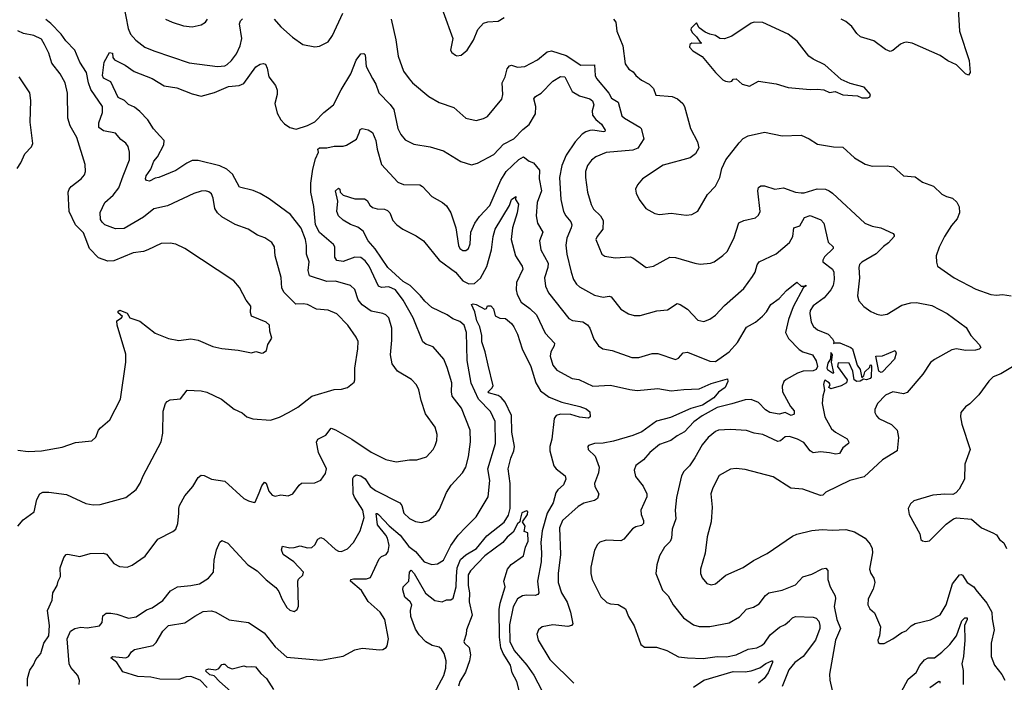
# Model space of a CAD drawing. Extents: x 1443846 to 1577407, y 839182 to 927291.
# Tile 4 of 256: x 1451268 to 1457928, y 846280 to 850762. Entities that reach past the tile are written whole.
import ezdxf

# ---------------------------------------------------------------- set-up
doc = ezdxf.new("R2010")
doc.units = 0

msp = doc.modelspace()

# ---------------------------------------------------------------- linework, layer by layer
at = {"layer": '0CON20XD'}
for points in [[(1451971.1, 850865), (1452002.3, 850702.3), (1452016.7, 850665), (1452053.3, 850623.3), (1452115, 850576.9), (1452175, 850550.6), (1452415, 850470), (1452605, 850445.6), (1452655, 850450.6), (1452671.5, 850458.5), (1452700.8, 850485), (1452735, 850530), (1452760, 850585), (1452769.6, 850635), (1452755.6, 850734.4), (1452762.5, 850755), (1452775, 850767.5)], [(1452989.1, 850765), (1453035, 850713.5), (1453113, 850643), (1453182.5, 850595), (1453265, 850578.8), (1453295, 850583.8), (1453355, 850611.2), (1453384, 850655), (1453453, 850807)], [(1454132.5, 850815), (1454196.7, 850635), (1454182.5, 850555), (1454190.7, 850540.7), (1454215, 850522.5), (1454225, 850517.5), (1454255, 850522.5), (1454293.9, 850556.1), (1454337, 850623), (1454366, 850695), (1454405, 850739.2), (1454435, 850747.8), (1454505, 850751.4), (1454545, 850775.8)], [(1457616, 850835), (1457624.2, 850685), (1457690, 850485), (1457696.7, 850405), (1457685, 850387.5), (1457665, 850396.2), (1457605, 850456), (1457545, 850484), (1457495, 850519.2), (1457305, 850602.5), (1457265, 850610), (1457245, 850606), (1457225, 850596), (1457175, 850552.5), (1457155, 850547.5), (1457125, 850560), (1457045, 850618.6), (1456955.7, 850645.7), (1456929.4, 850669.4), (1456895.7, 850715), (1456855, 850748.6), (1456825, 850765.8)], [(1451255.7, 847335), (1451291.1, 847378.9), (1451365, 847433.8), (1451383.7, 847516.3), (1451404.5, 847555.5), (1451425, 847565.7), (1451465, 847567.1), (1451585, 847551.2), (1451715, 847490), (1451765, 847481.2), (1451813, 847483), (1451985, 847530), (1452055, 847583.3), (1452082.7, 847627.3), (1452103, 847677), (1452224.1, 847905.9), (1452235.9, 847965.9), (1452237.5, 848115), (1452254.3, 848165.7), (1452265, 848180), (1452285, 848191.2), (1452355, 848197.5), (1452400, 848255), (1452495, 848251.2), (1452535, 848242), (1452634, 848195), (1452718.3, 848128.3), (1452773.7, 848103.7), (1452805, 848075.7), (1452845, 848061.9), (1452965, 848052), (1453025, 848073.8), (1453091.9, 848108.1), (1453149.1, 848140.9), (1453245, 848215.7), (1453395, 848260), (1453445, 848262), (1453485, 848273.8), (1453529.5, 848310.5), (1453536, 848325), (1453534.2, 848405), (1453555.6, 848535), (1453556.9, 848585), (1453544.4, 848615), (1453487.8, 848695), (1453412.4, 848772.4), (1453355, 848796.5), (1453275, 848804.4), (1453215, 848835.6), (1453185, 848840.6), (1453135, 848836.9), (1453056.9, 848916.9), (1453041.2, 848945), (1453037.8, 849017.8), (1452996.5, 849165), (1452992, 849225), (1452973.8, 849255), (1452925.7, 849285.7), (1452877.5, 849305), (1452813.9, 849343.9), (1452725, 849376.2), (1452635, 849427.5), (1452607.1, 849455), (1452587.8, 849485), (1452576.9, 849555), (1452565, 849583.8), (1452547.4, 849597.4), (1452525, 849604.3), (1452495, 849601.9), (1452445, 849585.7), (1452267.4, 849502.6), (1452175, 849483.3), (1452104.8, 849425.2), (1451975, 849349.1), (1451916.5, 849346.5), (1451845, 849373.9), (1451825, 849391.5), (1451815, 849410.8), (1451813.3, 849456.7), (1451842.9, 849525), (1451900.5, 849575), (1451938.8, 849625), (1451968.9, 849705), (1452010.5, 849815), (1452011.1, 849865), (1452001.4, 849905), (1451985, 849927.5), (1451951.1, 849951.1), (1451915.4, 849995.4), (1451835, 850009.1), (1451802.9, 850032.9), (1451802.5, 850065), (1451829.2, 850135), (1451827.5, 850175), (1451749.4, 850289.4), (1451732.5, 850335), (1451718.9, 850405), (1451673.9, 850475), (1451640.4, 850555), (1451579.9, 850619.9), (1451549.7, 850665), (1451479.1, 850735), (1451445, 850762.1)], [(1452255, 850765.8), (1452300, 850745), (1452375, 850720.6), (1452435, 850713.1), (1452495, 850726), (1452523.8, 850745), (1452539.2, 850765)], [(1453780.8, 850765), (1453812, 850625), (1453828.2, 850515), (1453863.3, 850413.3), (1453901.5, 850361.5), (1453924.7, 850334.7), (1454035, 850241.4), (1454105, 850201.4), (1454205, 850167.5), (1454285, 850096), (1454355, 850080.8), (1454405, 850092.5), (1454432.1, 850107.9), (1454528.6, 850225), (1454535.6, 850255), (1454532.2, 850335), (1454551.9, 850375), (1454565, 850430), (1454581.2, 850448.8), (1454595, 850453.8), (1454635, 850440.8), (1454685, 850444.2), (1454769.8, 850490.2), (1454835, 850544.2), (1454865, 850552.2), (1454965, 850520), (1455063.8, 850453.8), (1455155, 850455.7), (1455160.4, 850385), (1455168.5, 850365), (1455253.3, 850265), (1455271.7, 850231.7), (1455316.7, 850205), (1455341.7, 850111.7), (1455358.6, 850095), (1455462.5, 850035), (1455470.6, 850025), (1455488.6, 849955), (1455448.3, 849891.7), (1455415, 849878.4), (1455235, 849863.5), (1455166, 849835), (1455135, 849810.8), (1455109.4, 849775), (1455095.6, 849735), (1455095.6, 849694.4), (1455109.5, 849595), (1455132.4, 849512.4), (1455150.2, 849480.2), (1455195.6, 849435), (1455213.8, 849403.8), (1455211.9, 849345), (1455174.2, 849295), (1455165.8, 849275), (1455206.2, 849175), (1455225, 849162), (1455295, 849152), (1455397, 849157), (1455415, 849150), (1455505, 849085.8), (1455555.5, 849094.5), (1455665, 849155.7), (1455705, 849154.2), (1455835, 849114.2), (1455871.7, 849108.3), (1455940, 849115), (1455965, 849124.2), (1456025, 849165.8), (1456052.9, 849195), (1456097.8, 849282.2), (1456132.4, 849387.6), (1456165, 849404.3), (1456245, 849420.8), (1456265, 849438.8), (1456275.5, 849464.5), (1456260, 849605), (1456265, 849626.7), (1456281.2, 849638.8), (1456305, 849638.6), (1456375, 849615.7), (1456435, 849624.4), (1456515, 849594.2), (1456555, 849590), (1456575, 849590.6), (1456663, 849617), (1456717.5, 849615), (1456744, 849605), (1456765, 849588.9), (1456985, 849386), (1457034.4, 849364.4), (1457093.2, 849353.2), (1457176.7, 849315), (1457183.8, 849305), (1457182, 849295), (1457145, 849251.4), (1457111.7, 849228.3), (1457061.3, 849178.7), (1456965, 849121.2), (1456948.8, 849105), (1456944.3, 849085), (1456949.2, 849015), (1456935.8, 848895), (1456945, 848860), (1456978.3, 848821.7), (1457025, 848787.5), (1457065, 848769.2), (1457095, 848762.9), (1457135, 848770.8), (1457235, 848831.1), (1457295, 848847.5), (1457335, 848849.5), (1457438.5, 848828.5), (1457541.9, 848775), (1457669.1, 848679.1), (1457700.8, 848625), (1457758.8, 848565), (1457768.8, 848545), (1457756.8, 848533.2), (1457733.3, 848526.7), (1457665, 848524.6), (1457605, 848536), (1457572.3, 848527.7), (1457455.6, 848464.4), (1457427.9, 848442.1), (1457376.4, 848363.6), (1457270.5, 848239.5), (1457245, 848231.2), (1457175, 848244.2), (1457125, 848222.5), (1457070, 848165), (1457052, 848125), (1457052, 848105), (1457062.7, 848082.7), (1457080, 848065), (1457164.4, 848024.4), (1457203.3, 847985), (1457211.2, 847935), (1457204.2, 847845.8), (1457104.7, 847785.3), (1456980.9, 847669.1), (1456883.3, 847645), (1456720, 847565), (1456700, 847545), (1456685, 847542.5), (1456565, 847586), (1456485, 847593.8), (1456365, 847669.5), (1456175, 847720), (1456115, 847726), (1456075, 847722), (1456000.2, 847679.8), (1455956.2, 847595), (1455943.8, 847555), (1455950.8, 847465), (1455945.6, 847365), (1455918.6, 847265), (1455905, 847152.5), (1455874, 847045), (1455874, 847015), (1455885, 846987.5), (1455915, 846948), (1455945, 846940), (1455975, 846946), (1456044.5, 847005.5), (1456162.4, 847057.6), (1456231.2, 847105), (1456325, 847151.4), (1456495, 847269.2), (1456525, 847281.4), (1456625, 847305.8), (1456696.4, 847313.6), (1456765, 847308.6), (1456855.6, 847314.4), (1456915, 847298.5), (1456987.5, 847255), (1457020.8, 847215), (1457034, 847185), (1457035.7, 847155), (1457015.8, 847045), (1457026, 847015), (1457046, 846985), (1457052, 846955), (1457040.3, 846909.7), (1457006.2, 846845), (1457003.8, 846805), (1457017.7, 846777.7), (1457049.7, 846749.7), (1457091.2, 846655), (1457084, 846595), (1457072.5, 846565), (1457075, 846550), (1457085, 846542.5), (1457115, 846543.3), (1457175, 846573.8), (1457235, 846616.2), (1457265, 846628.8), (1457298.7, 846661.3), (1457325, 846677.1), (1457428.3, 846701.7), (1457493.7, 846736.3), (1457535, 846803.8), (1457578.6, 846945), (1457625, 847008), (1457635, 847010), (1457645, 847003.8), (1457675.6, 846955.6), (1457721.2, 846925), (1457735, 846906.2), (1457808.6, 846815), (1457844.4, 846755), (1457845, 846710), (1457860, 846635), (1457839.2, 846545), (1457840, 846455), (1457862.5, 846395), (1457911.7, 846331.7), (1457931.9, 846295)], [(1455285.5, 850765.5), (1455300, 850745), (1455307.5, 850685), (1455347.5, 850585), (1455363.1, 850463.1), (1455387.3, 850427.3), (1455418.5, 850408.5), (1455436.2, 850385), (1455475, 850353.8), (1455526.7, 850325), (1455555, 850297.5), (1455571.7, 850251.7), (1455682.4, 850242.4), (1455716.6, 850226.6), (1455753.8, 850195), (1455765.7, 850175), (1455806, 850025), (1455852, 849935), (1455862, 849895), (1455838.8, 849855), (1455802.7, 849827.3), (1455621.1, 849778.9), (1455481.2, 849685), (1455446.2, 849645), (1455433.3, 849615), (1455438.3, 849588.3), (1455458.8, 849545), (1455503.3, 849485), (1455565, 849451.2), (1455595, 849444), (1455675, 849452.5), (1455775, 849440), (1455815, 849444.2), (1455854.3, 849465.7), (1455920.3, 849579.7), (1455974.4, 849635.6), (1456004, 849695), (1456018, 849755), (1456043.8, 849815), (1456135, 849930), (1456162.6, 849957.4), (1456194.5, 849975.5), (1456305, 850000.6), (1456425, 849975.6), (1456555, 849980.8), (1456607, 849957), (1456665, 849918.8), (1456772.7, 849902.7), (1456835, 849900), (1456915, 849828), (1456986.7, 849785), (1457035, 849771.4), (1457135, 849774.3), (1457177.3, 849767.3), (1457245, 849706.7), (1457325, 849698.8), (1457375, 849663.8), (1457450, 849635), (1457505, 849582.5), (1457536.7, 849566.7), (1457576.7, 849555), (1457606.8, 849526.8), (1457622.5, 849495), (1457625.8, 849455), (1457609.2, 849415), (1457571.3, 849368.7), (1457524, 849295), (1457487, 849223), (1457468, 849165), (1457468.3, 849121.7), (1457476.2, 849095), (1457588.8, 849015), (1457735, 848939.2), (1457835.9, 848904.1), (1457875, 848899.4), (1457915, 848902.9), (1457975, 848893.3)], [(1457005, 850232.5), (1457019.3, 850240.7), (1457022.5, 850255), (1456980, 850305), (1456885, 850331.2), (1456825, 850356.7), (1456715, 850456.2), (1456634.3, 850494.3), (1456605.7, 850515.7), (1456526.6, 850616.6), (1456465, 850664), (1456295, 850743.8), (1456235, 850744), (1456215, 850737.5), (1456085, 850650), (1456035, 850633.3), (1456003.8, 850633.8), (1455975, 850656), (1455935, 850663.3), (1455905, 850677.5), (1455865, 850707.5), (1455845, 850740), (1455810, 850705), (1455807.5, 850695), (1455816.2, 850675), (1455846.7, 850645), (1455870, 850610), (1455880, 850605), (1455875, 850600), (1455815, 850603.3), (1455800, 850595), (1455797.5, 850575), (1455821.2, 850551.2), (1455885, 850513.3), (1455974.3, 850404.3), (1456023.8, 850355), (1456042.5, 850345), (1456068.3, 850341.7), (1456083.8, 850346.2), (1456095, 850360), (1456115, 850362.5), (1456155, 850326.2), (1456205, 850312), (1456265, 850346.2), (1456385, 850328.9), (1456465, 850304.2), (1456615, 850290), (1456665, 850292.5), (1456706.4, 850286.4), (1456745, 850270), (1456783, 850277), (1456835, 850253.3), (1456935, 850247.5), (1456965, 850233.3), (1457005, 850232.5)], [(1451255, 847850), (1451325, 847842), (1451415, 847845.7), (1451555, 847871.4), (1451645, 847902.5), (1451755.8, 847914.2), (1451782.3, 847937.7), (1451802, 847985), (1451815, 848001.2), (1451878, 848055), (1451949.2, 848195), (1451985.6, 848444.4), (1451985, 848500), (1451928.1, 848695), (1451926, 848725), (1451957.5, 848745), (1451962.5, 848755), (1451935, 848780), (1451935, 848790), (1451945, 848797.5), (1451995, 848776.7), (1452012.5, 848745), (1452081.7, 848721.7), (1452185, 848641.4), (1452275, 848605.8), (1452345, 848592), (1452426.1, 848603.9), (1452475, 848594.2), (1452575, 848550.8), (1452635, 848538), (1452745, 848526.7), (1452835, 848508.8), (1452865, 848518), (1452905, 848506.2), (1452915, 848508.8), (1452937.5, 848525), (1452946.7, 848565), (1452973, 848607), (1452960, 848655), (1452957.5, 848695), (1452935.8, 848715.8), (1452835.8, 848755.8), (1452830.3, 848780.3), (1452831.9, 848825), (1452800, 848865), (1452755, 848950), (1452716.4, 848996.4), (1452386.2, 849215), (1452325, 849244.2), (1452285, 849250), (1452225, 849247.1), (1452135.5, 849204.5), (1452105, 849194.2), (1452035, 849185.8), (1451905, 849130.6), (1451865, 849129.4), (1451801.3, 849151.3), (1451740, 849215), (1451699.7, 849319.7), (1451644.6, 849374.6), (1451603.5, 849465), (1451596.5, 849595), (1451602.2, 849615), (1451617.3, 849632.7), (1451685, 849686), (1451706.6, 849713.4), (1451714.2, 849735.8), (1451711.7, 849781.7), (1451655.5, 849965.5), (1451608.6, 850045), (1451594.4, 850095), (1451591.8, 850265), (1451575.6, 850335), (1451542.5, 850395), (1451485, 850468), (1451464.5, 850535), (1451435.7, 850595), (1451415, 850630), (1451363.3, 850655), (1451295, 850668.1), (1451255.4, 850685.4)], [(1451320, 846255), (1451322, 846305), (1451337, 846363), (1451361.2, 846398.8), (1451376.2, 846435), (1451410, 846475), (1451432, 846545), (1451464.3, 846595), (1451468.9, 846665), (1451457.1, 846765), (1451487.5, 846835), (1451491.2, 846885), (1451522.5, 846935), (1451528.8, 846965), (1451544, 846995), (1451542.9, 847055), (1451566.1, 847123.9), (1451583.3, 847145), (1451592.7, 847147.3), (1451675, 847130), (1451745, 847150.6), (1451833.8, 847153.8), (1451855.8, 847145.8), (1451905, 847083.8), (1451942.3, 847062.3), (1451995, 847058.8), (1452028.3, 847071.7), (1452115.7, 847134.3), (1452202.6, 847247.4), (1452305, 847299.2), (1452324, 847315), (1452336.9, 847355), (1452345.6, 847425), (1452343.5, 847455), (1452350, 847475), (1452385, 847542), (1452439.2, 847605), (1452476, 847665), (1452495, 847682), (1452515, 847679.2), (1452565, 847654), (1452655, 847640.8), (1452785, 847522.5), (1452815, 847507.5), (1452855, 847496.2), (1452860.5, 847499.5), (1452887.5, 847562.5), (1452905, 847608.8), (1452925, 847633.8), (1452935, 847627.5), (1452952.9, 847572.9), (1452975, 847545.6), (1452995, 847538.6), (1453035, 847548), (1453085, 847541.2), (1453115.7, 847554.3), (1453157.7, 847612.3), (1453175, 847626.7), (1453265, 847628.8), (1453305, 847646.7), (1453336.8, 847693.2), (1453342.5, 847725), (1453289.2, 847835), (1453276.4, 847905), (1453285, 847925.6), (1453338.8, 847951.2), (1453375, 847998.6), (1453405, 847988.1), (1453515, 847923.6), (1453645, 847835.7), (1453745, 847788), (1453815, 847772), (1453905, 847784.2), (1453955, 847784), (1454020, 847805), (1454065.6, 847854.4), (1454079.1, 847880.9), (1454089.2, 847915), (1454090.8, 847955), (1454077.5, 848005), (1454013.1, 848095), (1453983.1, 848185), (1453967.4, 848257.4), (1453951.1, 848291.1), (1453917.2, 848327.2), (1453824, 848385), (1453786.9, 848435), (1453775.6, 848495), (1453785.5, 848595), (1453785.5, 848675), (1453765.3, 848745.3), (1453745, 848765.6), (1453725, 848775.6), (1453645, 848790.9), (1453585, 848832.7), (1453557.1, 848867.1), (1453535, 848936), (1453505, 848964.3), (1453405, 848993.5), (1453345, 848990), (1453228.3, 849028.3), (1453219.5, 849065), (1453227.1, 849125), (1453208.2, 849175), (1453208.8, 849235), (1453202.3, 849275), (1453172, 849352), (1453099.2, 849445), (1452955, 849550.5), (1452895, 849587.1), (1452846.6, 849606.6), (1452755, 849628.6), (1452707.4, 849717.4), (1452670.2, 849750.2), (1452622.9, 849772.9), (1452475, 849808.5), (1452435, 849810), (1452397.7, 849792.3), (1452325, 849742.7), (1452210, 849695), (1452185, 849690), (1452145, 849668.8), (1452125.7, 849675), (1452118.9, 849685), (1452123.2, 849705), (1452155, 849750), (1452174.5, 849805), (1452199.6, 849835), (1452243.9, 849916.1), (1452244.5, 849945), (1452215, 849977.3), (1452173.5, 850023.5), (1452134.6, 850085), (1452081.7, 850141.7), (1452045, 850170), (1452005, 850187.5), (1451976, 850215), (1451934.6, 850234.6), (1451885, 850340.8), (1451835, 850366.2), (1451827.5, 850385), (1451838.8, 850475), (1451875, 850540), (1451895.8, 850535), (1451898, 850505), (1451909.2, 850489.2), (1451981.2, 850455), (1452042.4, 850412.4), (1452165, 850363.1), (1452245, 850314.5), (1452330.2, 850300.2), (1452435, 850261.2), (1452495.5, 850245.5), (1452585, 850269.7), (1452680.4, 850310.4), (1452752.8, 850317.2), (1452785, 850330.9), (1452865, 850444), (1452895, 850462), (1452915, 850466.2), (1452930.5, 850460.5), (1452942.9, 850435), (1452954.2, 850375), (1452997.4, 850317.4), (1453009.4, 850285), (1453008.6, 850255), (1452992.9, 850195), (1453009.3, 850129.3), (1453034.6, 850084.6), (1453058.3, 850058.3), (1453095, 850032.2), (1453137.6, 850022.4), (1453214.4, 850045.6), (1453265, 850070), (1453325.8, 850134.2), (1453390, 850185), (1453441.5, 850288.5), (1453508.8, 850395), (1453545, 850488), (1453575, 850530), (1453595, 850533.8), (1453604.2, 850524.2), (1453610.8, 850445), (1453655.4, 850365), (1453677.6, 850325), (1453697.6, 850267.6), (1453775, 850188.9), (1453798.8, 850155), (1453826.2, 850026.2), (1453845.6, 849985), (1453875, 849950), (1453935, 849919.4), (1454045, 849901.5), (1454135, 849874.3), (1454252.8, 849802.8), (1454325, 849780), (1454365, 849790.6), (1454475, 849848.9), (1454541.1, 849918.9), (1454610.6, 849955), (1454670.9, 850019.1), (1454715, 850053.3), (1454756, 850125), (1454758.7, 850175), (1454744.6, 850225.4), (1454757.2, 850242.8), (1454794.8, 850265.2), (1454875, 850346.7), (1454925, 850376.5), (1454955, 850374.4), (1455005, 850276.7), (1455055, 850246.7), (1455125, 850226.3), (1455142.8, 850212.8), (1455151.1, 850185), (1455139.4, 850145), (1455143.5, 850115), (1455165, 850087.5), (1455204.4, 850055), (1455228.8, 850015), (1455226.7, 850005), (1455216.8, 850003.2), (1455145.3, 850015.3), (1455125, 850013.4), (1455096.4, 850003.6), (1455072.7, 849987.3), (1455025, 849936.7), (1454965, 849845.5), (1454935.9, 849775), (1454918.2, 849695), (1454927.8, 849545), (1454946.7, 849465), (1454962.2, 849435), (1454995.6, 849395), (1455001.8, 849375), (1454999.2, 849355), (1454968.7, 849285), (1454962.4, 849237.6), (1454969.2, 849175), (1454997.1, 849055), (1455014.5, 849005), (1455035, 848972.9), (1455055.4, 848955.4), (1455155, 848898.9), (1455215, 848885.6), (1455255, 848891.4), (1455267.9, 848887.9), (1455335, 848804.2), (1455385, 848772.9), (1455425, 848760.6), (1455465, 848761.1), (1455577.9, 848792.1), (1455649.7, 848800.3), (1455715, 848842), (1455735, 848835.8), (1455784.5, 848804.5), (1455855, 848730), (1455895, 848720.8), (1455935, 848735.8), (1455975, 848764), (1456035, 848829.2), (1456165, 848944.3), (1456224.7, 849025.3), (1456242.1, 849055), (1456255.4, 849104.6), (1456269.2, 849125), (1456385, 849178.9), (1456474.7, 849255.3), (1456497.3, 849295), (1456505, 849353.3), (1456545, 849368.6), (1456576.6, 849423.4), (1456615, 849437.9), (1456687.5, 849407.5), (1456707.1, 849385), (1456737.1, 849257.1), (1456769.2, 849225), (1456770, 849215), (1456712.1, 849157.9), (1456700, 849135), (1456701.4, 849125), (1456766.8, 849075), (1456775.3, 849055), (1456777.8, 849005), (1456769.5, 848965), (1456755, 848934.6), (1456708.9, 848881.1), (1456635, 848825.8), (1456615.6, 848795), (1456611.5, 848775), (1456620.6, 848715), (1456636.3, 848686.3), (1456665, 848664.4), (1456735.5, 848635.5), (1456765, 848603.3)], [(1451250, 849755), (1451275, 849792.5), (1451303.8, 849855), (1451347.3, 849902.7), (1451356, 849925), (1451338.3, 850068.3), (1451342.9, 850215), (1451337.8, 850267.8), (1451265, 850376)], [(1451670.8, 846265), (1451671.7, 846291.7), (1451660.6, 846325), (1451615, 846380.4), (1451603.8, 846405), (1451588.8, 846575), (1451611.8, 846625), (1451642, 846645), (1451681.9, 846651.9), (1451725, 846648.1), (1451807, 846663), (1451825.7, 846684.3), (1451830.6, 846729.4), (1451852.2, 846747.8), (1451885, 846748.6), (1451925, 846740), (1452003.1, 846713.1), (1452055, 846721.8), (1452125, 846770), (1452165, 846784.2), (1452236.3, 846833.7), (1452288.3, 846898.3), (1452335, 846925.8), (1452425.6, 846934.4), (1452485, 846947.1), (1452546.2, 846985), (1452579.2, 847025), (1452584, 847106), (1452599.2, 847175), (1452622.3, 847227.7), (1452635, 847240), (1452675, 847220), (1452810.8, 847075), (1452873.4, 847033.4), (1452935, 846973.8), (1453001.7, 846921.7), (1453021.2, 846895), (1453041.2, 846845), (1453075, 846786.7), (1453095, 846768.8), (1453125, 846758.8), (1453145, 846772.5), (1453153.9, 846796.1), (1453150, 846965), (1453155, 846977.5), (1453182.5, 847005), (1453186.7, 847025), (1453122.9, 847095), (1453050, 847145), (1453038.1, 847175), (1453045, 847201.2), (1453095, 847190), (1453125, 847192.7), (1453165, 847203.3), (1453215, 847189.1), (1453245, 847192.1), (1453265, 847209.2), (1453285, 847248), (1453305, 847258.6), (1453325, 847250), (1453405, 847177.5), (1453425, 847166), (1453445, 847164.2), (1453485, 847182), (1453525, 847226.2), (1453571.4, 847305), (1453598.2, 847395), (1453588, 847445), (1453531.8, 847531.8), (1453523.3, 847555), (1453521.8, 847658.2), (1453527.3, 847672.7), (1453545, 847683.8), (1453575, 847675.6), (1453605, 847655.5), (1453639.6, 847605), (1453675, 847576.9), (1453840, 847495), (1453852.9, 847475), (1453867.5, 847425), (1453905, 847388.6), (1453945, 847367.1), (1453985, 847360), (1454035, 847374.2), (1454082.5, 847415), (1454108, 847452), (1454155, 847564), (1454186.6, 847613.4), (1454263.1, 847696.9), (1454286.4, 847735), (1454303.6, 847805), (1454317.2, 847907.2), (1454314.6, 847984.6), (1454255.6, 848135), (1454194.2, 848215), (1454188.6, 848245), (1454190.5, 848305), (1454160.2, 848410.2), (1454137.1, 848465), (1454065, 848550), (1454015, 848567.1), (1453995, 848582), (1453930.4, 848745), (1453862.7, 848865), (1453808.9, 848935), (1453765.7, 848955.7), (1453715, 848951.5), (1453695, 848958.9), (1453631.8, 849095), (1453605, 849131.5), (1453575, 849152.9), (1453535, 849156.1), (1453455, 849126.1), (1453412.6, 849132.6), (1453400.6, 849155), (1453399.5, 849225), (1453391.7, 849241.7), (1453295, 849322.2), (1453268.3, 849375), (1453257.2, 849497.2), (1453237.9, 849595), (1453237.3, 849655), (1453249.9, 849750.1), (1453269.8, 849820.2), (1453290, 849865), (1453285.3, 849885), (1453295, 849896), (1453345.6, 849894.4), (1453395, 849906.9), (1453455, 849905.9), (1453477.7, 849912.3), (1453545.9, 849954.1), (1453564.5, 849995.5), (1453571.4, 850018.6), (1453585, 850026.7), (1453625, 850016.7), (1453655, 849998), (1453677.1, 849945), (1453686.4, 849885), (1453715, 849782.9), (1453825, 849662.2), (1453865, 849646.4), (1453975, 849644.4), (1453993, 849633), (1454055.8, 849565), (1454128.8, 849525), (1454155, 849503.8), (1454184.3, 849454.3), (1454219.2, 849355), (1454236.2, 849235), (1454244.4, 849214.4), (1454265, 849200), (1454285, 849200), (1454303.8, 849215), (1454314, 849245), (1454319.2, 849325), (1454345.8, 849385), (1454379.1, 849430.9), (1454447.1, 849505), (1454523.1, 849676.9), (1454545, 849711.9), (1454558.8, 849735), (1454643.4, 849816.6), (1454675, 849833.8), (1454715, 849804.6), (1454742.7, 849792.7), (1454784.2, 849745), (1454780.9, 849685), (1454797.2, 849605), (1454767.3, 849525), (1454760.8, 849435), (1454771.5, 849385), (1454806.5, 849325), (1454784.4, 849265), (1454793.3, 849205), (1454842, 849115), (1454841.3, 849085), (1454818.5, 849015), (1454825, 848960), (1454844.1, 848914.1), (1454981.4, 848741.4), (1455006.4, 848726.4), (1455077.3, 848717.3), (1455108.8, 848698.8), (1455125.5, 848675), (1455151.4, 848601.4), (1455182, 848555), (1455213.3, 848535), (1455275.8, 848524.2), (1455407.9, 848477.9), (1455455, 848477.5), (1455547, 848503), (1455585, 848504.4), (1455705, 848464.4), (1455725, 848471.4), (1455755, 848508.1), (1455785, 848513.5), (1455935, 848452.5), (1455975, 848449.1), (1456066.5, 848515), (1456122.7, 848577.3), (1456185, 848681.5), (1456244.2, 848715.8), (1456293, 848757), (1456318.9, 848785), (1456348, 848835), (1456405, 848876), (1456455, 848930), (1456525, 848986.7), (1456555, 848960), (1456580, 848960)], [(1452536.5, 846245), (1452489.5, 846295), (1452425, 846320), (1452395, 846317.4), (1452345, 846300), (1452215, 846300.6), (1452155, 846315.8), (1452068.2, 846318.2), (1451965, 846350.8), (1451924.5, 846414.5), (1451883.8, 846445), (1451895, 846455.3), (1451985, 846446.4), (1452004.5, 846455), (1452025, 846485.5), (1452045, 846502.1), (1452170.3, 846529.7), (1452191.7, 846548.3), (1452235.7, 846625), (1452275, 846663.3), (1452385, 846683.3), (1452452, 846728), (1452510.2, 846759.8), (1452565, 846763.8), (1452595, 846754.6), (1452685, 846703.3), (1452815, 846684.2), (1452921.1, 846615), (1452995, 846519.4), (1453075, 846450), (1453305, 846429.2), (1453455, 846456.2), (1453535, 846498.8), (1453585, 846512), (1453705, 846499.2), (1453725, 846502), (1453746.2, 846515), (1453754.1, 846525.9), (1453762, 846575), (1453737.5, 846705), (1453706, 846755), (1453625, 846826), (1453580, 846900), (1453505.8, 846965), (1453508.8, 846975), (1453525, 846980.5), (1453615, 846980.9), (1453640.5, 846989.5), (1453699.2, 847115), (1453715, 847130), (1453746.4, 847143.6), (1453761.1, 847165), (1453766.4, 847205), (1453754.8, 847255), (1453745.2, 847275), (1453688.7, 847345), (1453679.3, 847420.7), (1453685, 847422.9), (1453695, 847414.6), (1453767.4, 847337.4), (1453842.7, 847275), (1453899.2, 847199.2), (1453945.2, 847165.2), (1454005, 847095.6), (1454055, 847076.7), (1454095, 847082.2), (1454135, 847105.8), (1454184.2, 847205.8), (1454235, 847274.4), (1454285, 847328.6), (1454355, 847400), (1454436.4, 847535), (1454447.5, 847645), (1454435.3, 847725), (1454485.3, 847894.7), (1454483.4, 848043.4), (1454451.9, 848111.9), (1454372.4, 848195), (1454322.3, 848302.3), (1454294.1, 848455.9), (1454290.7, 848645), (1454275.5, 848695), (1454245, 848721.1), (1454197.8, 848737.8), (1454159.2, 848765), (1454056.2, 848815), (1454008.3, 848858.3), (1453979.6, 848895), (1453908.4, 848965), (1453861.3, 848991.3), (1453758.2, 849085), (1453672.2, 849212.2), (1453624.5, 849265), (1453592.3, 849332.3), (1453555, 849357.5), (1453505, 849376), (1453456, 849405), (1453424.2, 849435), (1453412.5, 849465), (1453420, 849535), (1453403.1, 849605), (1453425, 849622), (1453433.8, 849615), (1453436, 849595), (1453455, 849576), (1453535, 849550.6), (1453600.3, 849550.3), (1453618.8, 849538.8), (1453636.3, 849506.3), (1453655, 849492.5), (1453685, 849483.6), (1453735, 849480.5), (1453755, 849471.5), (1453772.5, 849455), (1453792.8, 849402.8), (1453820, 849375), (1453860, 849345), (1453949.4, 849299.4), (1453999.4, 849265), (1454106.1, 849135), (1454215.4, 849055), (1454265.2, 848995.2), (1454305, 848975.4), (1454345, 848977.3), (1454385, 849013.5), (1454428.1, 849091.9), (1454460, 849205), (1454469.8, 849295), (1454485, 849344.4), (1454581.9, 849505), (1454595, 849546.2), (1454625, 849566.2), (1454622, 849545), (1454642.5, 849515), (1454633.3, 849455), (1454602.3, 849355), (1454593.3, 849275), (1454620.8, 849165), (1454657.8, 849107.8), (1454667.8, 849095), (1454671.5, 849075), (1454629.3, 848985), (1454626.8, 848935), (1454632.1, 848902.1), (1454660.1, 848850.1), (1454718.3, 848808.3), (1454764.5, 848765), (1454821.9, 848641.9), (1454885.7, 848575), (1454883.1, 848555), (1454860.5, 848515), (1454855.5, 848485), (1454873.1, 848425), (1454900.4, 848390.4), (1455005, 848335.6), (1455049.1, 848329.1), (1455145, 848283.5), (1455265, 848290.9), (1455395, 848260.7), (1455445, 848254.7), (1455585, 848267.1), (1455675, 848252.3), (1455759.5, 848259.5), (1455865, 848266), (1455945, 848301.5), (1456055, 848332.5), (1456058.8, 848315), (1456040, 848275), (1455995, 848243.2), (1455962.7, 848205), (1455885.8, 848155), (1455807.2, 848132.8), (1455669, 848071), (1455575, 848046.6), (1455476.1, 847973.9), (1455415, 847948.7), (1455285, 847911.8), (1455215, 847897.8), (1455155, 847896), (1455115, 847882.5), (1455110, 847875), (1455113.3, 847855), (1455159.7, 847809.7), (1455188.5, 847735), (1455182.4, 847697.6), (1455156.9, 847625), (1455158.1, 847605), (1455184.5, 847555), (1455175.9, 847524.1), (1455155, 847510.5), (1455085, 847492.5), (1455045, 847468.9), (1454940, 847375), (1454918.8, 847325), (1454927.1, 847145), (1454909.2, 847015), (1454909.6, 846955), (1454933.8, 846885), (1454971.4, 846821.4), (1454993.6, 846753.6), (1455009.2, 846675), (1455000, 846665), (1454975, 846657.8), (1454875, 846669.5), (1454802.5, 846655), (1454776.2, 846635), (1454765.8, 846605), (1454774.3, 846565), (1454853.6, 846435), (1455017.1, 846275)], [(1456580, 848960), (1456585, 848966.7), (1456585, 848960), (1456570.7, 848949.3), (1456500.2, 848819.8), (1456469.3, 848735), (1456448, 848645), (1456469.2, 848605), (1456540.6, 848530.6), (1456565.8, 848515.8), (1456631.4, 848495), (1456655.6, 848455), (1456664.5, 848415), (1456655, 848395.6), (1456635, 848386.8), (1456566.5, 848383.5), (1456528.9, 848371.1), (1456451.4, 848328.6), (1456436.4, 848313.6), (1456426.4, 848283.6), (1456427.8, 848245), (1456481.4, 848145), (1456506.7, 848116.7), (1456506.6, 848093.4), (1456485.4, 848084.6), (1456445, 848105.5), (1456404.6, 848094.6), (1456341.2, 848105), (1456312.3, 848122.3), (1456265, 848171.5), (1456215, 848192.1), (1456175, 848191.5), (1456085, 848163.1), (1455985, 848138.1), (1455885, 848082.1), (1455828.2, 848041.8), (1455765, 847973.5), (1455715, 847948.1), (1455673.4, 847916.6), (1455595, 847887.5), (1455530, 847835), (1455488, 847785), (1455434.5, 847745.5), (1455424.3, 847715), (1455433, 847673), (1455485, 847606), (1455511.1, 847555), (1455509.5, 847535), (1455470.4, 847445), (1455471.5, 847415), (1455486.5, 847375), (1455486.6, 847353.4), (1455475, 847340.8), (1455435, 847330.6), (1455412.4, 847317.6), (1455355, 847248), (1455335, 847235.8), (1455235, 847242.5), (1455192.1, 847227.9), (1455177, 847213), (1455155.6, 847174.4), (1455132.1, 847057.9), (1455130.8, 847015), (1455140, 846975), (1455197.9, 846857.9), (1455239.7, 846819.7), (1455265, 846810.8), (1455315.7, 846805.7), (1455365, 846777.5), (1455386.7, 846725), (1455425, 846662.5), (1455470, 846535), (1455495, 846518.8), (1455575, 846518.6), (1455644.5, 846494.5), (1455725, 846453.1), (1455785, 846444.5), (1455891.1, 846441.1), (1455984.7, 846455.3), (1456048.5, 846451.5), (1456115, 846466.1), (1456195, 846504.6), (1456255, 846513.8), (1456285, 846528.5), (1456305, 846545.7), (1456345, 846601.9), (1456407, 846653), (1456445, 846670.5), (1456475.3, 846694.7), (1456495, 846715.4), (1456515.3, 846724.7), (1456635, 846721.4), (1456655, 846713.1), (1456672.6, 846692.6), (1456681.2, 846665), (1456680.3, 846645), (1456650.9, 846565), (1456568.2, 846455), (1456510, 846415), (1456471.1, 846365), (1456425, 846251.2)], [(1454072, 846205), (1454137.1, 846325), (1454149.5, 846375), (1454152.2, 846425), (1454139.2, 846475), (1454121.9, 846505), (1454105, 846516.7), (1454058.7, 846528.7), (1454014.2, 846554.2), (1453970.8, 846600.8), (1453945, 846640), (1453914.7, 846725), (1453912.3, 846765), (1453920, 846805), (1453909.4, 846825), (1453873.3, 846855), (1453860, 846905), (1453861.1, 846925), (1453899.1, 846965), (1453905.4, 847024.6), (1453915, 847039.4), (1453935.3, 847015), (1454012.3, 846882.3), (1454075, 846832.7), (1454126.2, 846823.8), (1454155, 846837.8), (1454185, 846838.5), (1454200, 846850), (1454220.3, 846925), (1454221.5, 846995), (1454226.2, 847055), (1454249.6, 847110.4), (1454285, 847142.6), (1454357.7, 847185), (1454428.5, 847271.5), (1454545.8, 847364.2), (1454575, 847410.6), (1454586.2, 847455), (1454586.7, 847625), (1454571.6, 847725), (1454589.8, 847795), (1454610, 847845), (1454613.8, 847875), (1454597.8, 847972.2), (1454594.7, 848085), (1454551.9, 848175), (1454525, 848207.5), (1454505, 848220.8), (1454438.8, 848238.8), (1454436.2, 848245), (1454461.3, 848268.7), (1454469.7, 848285), (1454436.2, 848426.2), (1454417.5, 848515), (1454393.9, 848583.9), (1454394.7, 848625), (1454380.7, 848685), (1454359.5, 848725), (1454346.8, 848786.8), (1454324.2, 848835), (1454335, 848840.6), (1454355, 848835.6), (1454415, 848804), (1454425, 848807.5), (1454433.3, 848826.7), (1454455.4, 848825.4), (1454472.7, 848805), (1454485, 848758.8), (1454515, 848743.8), (1454555, 848740), (1454595, 848707.1), (1454611.1, 848685), (1454634.5, 848635), (1454666.4, 848535), (1454725.9, 848415.9), (1454758.4, 848305), (1454790.8, 848250.8), (1454848.8, 848208.8), (1454935, 848174.8), (1455055.7, 848145.7), (1455099.1, 848129.1), (1455125, 848110), (1455126.7, 848075), (1455115, 848066.2), (1455055, 848074.4), (1454995, 848092.5), (1454925, 848094.6), (1454896.9, 848085), (1454883.1, 848065), (1454867.8, 847925), (1454853.8, 847875), (1454854.6, 847845), (1454880.9, 847745), (1454896.9, 847725), (1454957.1, 847677.1), (1454961.9, 847655), (1454945.4, 847614.6), (1454907.4, 847582.6), (1454895, 847561.2), (1454877.1, 847495), (1454835.2, 847424.8), (1454801.4, 847305), (1454792.2, 847225), (1454797.8, 847155), (1454794.8, 847095), (1454771.3, 846965), (1454780, 846885), (1454773.8, 846875), (1454755, 846868.1), (1454695, 846870.4), (1454668, 846865), (1454635, 846844.4), (1454605, 846790.8), (1454582.2, 846667.8), (1454584.4, 846555), (1454613.2, 846495), (1454698.2, 846395), (1454745, 846327.5), (1454798.9, 846225)], [(1456765, 848603.3), (1456773.8, 848585), (1456771.7, 848571.7), (1456783, 848577), (1456815, 848575.5), (1456890, 848545), (1456901.2, 848535), (1456932.5, 848425), (1456952.5, 848395), (1456965, 848340), (1456977, 848353), (1456985, 848380), (1457018.3, 848411.7), (1457020, 848425), (1457028.3, 848428.3), (1457030, 848415), (1457028, 848345), (1457021.2, 848335), (1456996.2, 848326.2), (1456975, 848330), (1456952.3, 848317.7), (1456930, 848315), (1456913.3, 848325), (1456902.5, 848385), (1456878.3, 848438.3), (1456805, 848440), (1456800, 848415), (1456866.1, 848326.1), (1456860, 848305), (1456825, 848285.5), (1456754.4, 848264.4), (1456740, 848275), (1456750, 848295), (1456743.8, 848305), (1456715, 848324.2), (1456708.9, 848315), (1456704.7, 848294.7), (1456712.5, 848255), (1456700.8, 848215), (1456695.7, 848165), (1456714.4, 848075), (1456758.6, 847995), (1456785, 847971.1), (1456865, 847925.7), (1456876, 847905), (1456873.8, 847895), (1456834.6, 847865.4), (1456812.8, 847827.2), (1456787.3, 847822.7), (1456745, 847831.2), (1456685, 847838.7), (1456635, 847831.1), (1456615.3, 847845.3), (1456571.4, 847901.4), (1456528.8, 847925), (1456475, 847942.2), (1456445, 847940.8), (1456415, 847914.2), (1456395, 847907.8), (1456295, 847956.4), (1456235, 847965.6), (1456185, 847983.3), (1456075, 847989.5), (1455995.4, 847984.6), (1455975, 847976.7), (1455925, 847935.6), (1455883.2, 847886.7), (1455835, 847797.5), (1455798.1, 847745), (1455760, 847705), (1455745, 847676.2), (1455710.9, 847529.1), (1455702.2, 847445), (1455705.5, 847385.5), (1455681.8, 847315), (1455677.8, 847255), (1455667.4, 847232.6), (1455629.2, 847195), (1455595.4, 847134.6), (1455577.8, 847075), (1455570.6, 847015), (1455615, 846904), (1455655, 846866), (1455687.1, 846805), (1455757.5, 846715), (1455825, 846669.4), (1455865, 846658.1), (1455935, 846656.7), (1456067.2, 846682.8), (1456136.2, 846723.8), (1456184.5, 846775.5), (1456232.1, 846787.9), (1456269.3, 846810.7), (1456313, 846867), (1456335, 846884.2), (1456425, 846904.3), (1456515, 846940), (1456565, 846992.9), (1456625, 847010.6), (1456695, 847047.8), (1456721.2, 847051.2), (1456735, 847036.7), (1456734.5, 846975), (1456750.6, 846925), (1456783.6, 846865), (1456786.2, 846845), (1456778.2, 846791.8), (1456795, 846703.8), (1456820.5, 846645), (1456785.5, 846565), (1456745.7, 846335), (1456748, 846295), (1456763.8, 846225)], [(1457095, 848376.2), (1457080, 848385), (1457060, 848485), (1457105, 848488.1), (1457190, 848525), (1457196.1, 848506.1), (1457185.8, 848465), (1457105, 848380), (1457095, 848376.2)], [(1456775, 848372.5), (1456760, 848445), (1456766.2, 848495), (1456755, 848510), (1456752.5, 848467.5), (1456735, 848438.8), (1456728.2, 848405), (1456731.9, 848395), (1456765, 848373.1), (1456775, 848372.5)], [(1457995, 848421.4), (1457905, 848366.9), (1457853.3, 848346.7), (1457822.2, 848317.8), (1457755, 848223.8), (1457695, 848163.3), (1457665, 848142.5), (1457633.3, 848105), (1457631.2, 848075), (1457641.2, 848025), (1457698, 847855), (1457662, 847755), (1457658, 847655), (1457623.6, 847586.4), (1457599.3, 847560.7), (1457579.3, 847550.7), (1457525, 847553.3), (1457445, 847546.2), (1457315, 847506.7), (1457293.9, 847486.1), (1457276.7, 847455), (1457284.1, 847414.1), (1457356.2, 847285), (1457362.5, 847245), (1457375, 847237.5), (1457395, 847232.5), (1457423, 847237), (1457535, 847350), (1457583.9, 847386.1), (1457605, 847393.3), (1457705, 847384), (1457774.5, 847324.5), (1457850.3, 847290.3), (1457875, 847276.7), (1457896.1, 847246.1), (1457925, 847223.3), (1457943.8, 847185)], [(1454649.3, 846215), (1454629.7, 846285), (1454600, 846345), (1454587.6, 846395), (1454537.5, 846475), (1454523.3, 846513.3), (1454514.2, 846585), (1454512.1, 846772.1), (1454518, 846815), (1454551.8, 846925), (1454542.9, 846965), (1454566.9, 847045), (1454593, 847077), (1454675.8, 847135), (1454690, 847195), (1454707.3, 847235), (1454705, 847290), (1454679.3, 847299.3), (1454687.5, 847335), (1454670, 847365), (1454703.8, 847415), (1454706, 847435), (1454695, 847440), (1454665, 847426.2), (1454652.3, 847382.3), (1454650, 847365), (1454635, 847350.9), (1454605.5, 847295), (1454565, 847262.2), (1454535, 847225.6), (1454415, 847135.8), (1454316.9, 847035), (1454302.3, 847007.7), (1454302.3, 846935), (1454310, 846885), (1454307.5, 846825), (1454329.4, 846735), (1454291.2, 846635), (1454288.8, 846605), (1454272.9, 846555), (1454276.4, 846545), (1454308.2, 846515), (1454317.6, 846465), (1454311.4, 846425), (1454282.4, 846347.6), (1454244.8, 846285.2), (1454236.1, 846255)], [(1457200.7, 846159.3), (1457278.2, 846301.8), (1457332.7, 846347.3), (1457356.6, 846393.4), (1457387.8, 846432.2), (1457413.4, 846446.6), (1457455, 846445.5), (1457505.8, 846484.2), (1457558.5, 846535), (1457603.5, 846595), (1457639.6, 846695), (1457661.4, 846715), (1457676.1, 846716.1), (1457677.3, 846705), (1457659.6, 846665), (1457660, 846565), (1457652, 846455), (1457640, 846405), (1457650.4, 846360.4), (1457649.1, 846265)], [(1452734.3, 846185), (1452620, 846285), (1452584.3, 846324.3), (1452555, 846330), (1452526.2, 846355), (1452530, 846365), (1452545, 846371.4), (1452595, 846363.3), (1452615.8, 846374.2), (1452635, 846400), (1452645, 846403.3), (1452655, 846402.5), (1452675, 846382.5), (1452705, 846371.2), (1452785, 846391.2), (1452805, 846383.8), (1452835, 846388), (1452864.1, 846384.1), (1452899.6, 846339.6), (1452937.8, 846305), (1452985, 846232)], [(1455825, 846246.5), (1455895, 846295.3), (1456095, 846352.4), (1456175, 846350.8), (1456215, 846357.9), (1456275, 846378.9), (1456315, 846408.2), (1456355, 846425.6), (1456360, 846425), (1456360.8, 846415), (1456330, 846345), (1456303.2, 846305), (1456264.8, 846275)], [(1457424, 846245), (1457485, 846287.5), (1457492.5, 846285), (1457491.2, 846275)]]:
    msp.add_lwpolyline(points, dxfattribs=at)

doc.saveas('drawing.dxf')
